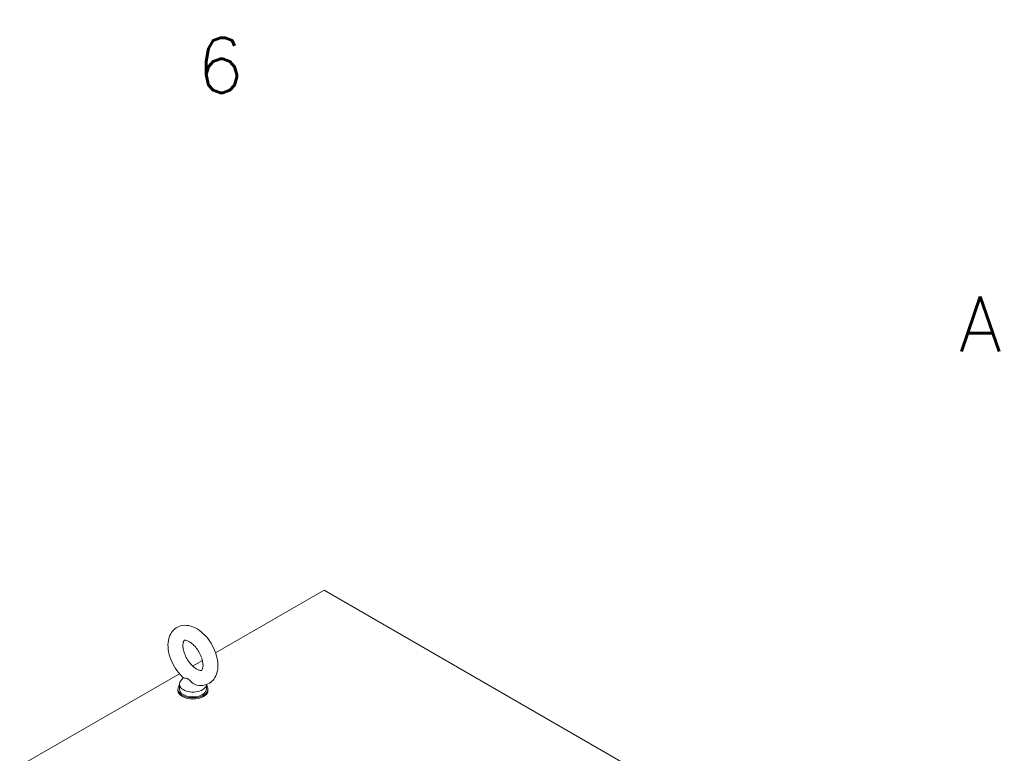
# Model space of a CAD drawing. Header units: inches. Extents: x 2 to 304, y 7 to 191.
# Tile 53 of 53: x 275 to 301, y 170 to 189. Entities that reach past the tile are written whole.
import ezdxf

# ---------------------------------------------------------------- set-up
doc = ezdxf.new("R2010")
doc.units = ezdxf.units.IN
doc.header["$LTSCALE"] = 18
doc.header["$MEASUREMENT"] = 0
doc.layers.get('0').update_dxf_attribs({"lineweight": 0})
doc.layers.add('Border (ANSI)', color=7, linetype='Continuous', lineweight=5)
doc.layers.add('Visible (ANSI)', color=7, linetype='Continuous', lineweight=5)
doc.styles.add('Note Text (ANSI)', font='RomanS.shx')

# ---------------------------------------------------------------- blocks, each defined once
blk = doc.blocks.new('Borders Default Border')
at = {"layer": 'Border (ANSI)', "char_height": 0.08, "attachment_point": 7, "style": 'Note Text (ANSI)'}
for s, insert in [('6', (15.5597, 10.4192)), ('A', (16.6688, 10.0431))]:
    blk.add_mtext(s, dxfattribs=dict(at, insert=insert))

msp = doc.modelspace()

# ---------------------------------------------------------------- linework, layer by layer
at = {"layer": 'Visible (ANSI)'}
for p, q in [((280.5672, 172.8863), (283.4124, 174.529)), ((283.4124, 174.529), (294.0761, 168.3723)), ((279.9651, 172.5387), (280.2199, 172.6858)), ((275.4355, 169.9236), (279.6178, 172.3382)), ((279.6211, 172.0615), (279.6211, 171.9329)), ((279.7195, 172.2338), (279.6508, 172.1434)), ((280.3267, 172.0547), (280.3267, 171.9329)), ((279.5801, 171.9008), (279.5801, 171.9329)), ((280.3676, 171.9008), (280.3676, 171.9329))]:
    msp.add_line(p, q, dxfattribs=at)
for centre, major_axis, start_param, end_param in [((279.9739, 171.9329), (0.3937, 0), 2.6814744, 6.7433035), ((279.9739, 172.0615), (0.3528, 0), 2.728149, 6.249374), ((279.9739, 171.9008), (0.3937, 0), 3.1415927, 6.2831853), ((279.9739, 171.9329), (0.3528, 0), 3.1415926, 6.2831853)]:
    msp.add_ellipse(centre, major_axis=major_axis, ratio=0.5773503, start_param=start_param, end_param=end_param, dxfattribs=at)
for points, knots in [([(280.0713, 172.0417), (280.1408, 172.0269), (280.2141, 172.0252), (280.3407, 172.0559), (280.3943, 172.081), (280.4839, 172.1494), (280.5203, 172.1914), (280.5805, 172.2907), (280.6017, 172.3491), (280.6293, 172.4836), (280.6314, 172.5609), (280.615, 172.7243), (280.5944, 172.8106), (280.5338, 172.979), (280.494, 173.0611), (280.399, 173.2143), (280.344, 173.2855), (280.222, 173.4118), (280.1549, 173.4668), (280.0115, 173.5527), (279.9351, 173.5841), (279.7863, 173.6096), (279.7145, 173.6081), (279.5914, 173.573), (279.5396, 173.546), (279.453, 173.4748), (279.418, 173.4314), (279.3605, 173.3291), (279.3409, 173.2689), (279.3169, 173.1311), (279.3168, 173.0523), (279.3376, 172.8873), (279.3602, 172.8009), (279.4244, 172.6333), (279.4658, 172.5521), (279.5635, 172.4009), (279.6197, 172.3309), (279.6959, 172.2554), (279.7106, 172.2415), (279.7257, 172.2282)], [0.3057307, 0.3057307, 0.3057307, 0.3057307, 0.6170372, 0.6170372, 0.8597967, 0.8597967, 1.0924846, 1.0924846, 1.3619288, 1.3619288, 1.6936624, 1.6936624, 2.0537723, 2.0537723, 2.4101839, 2.4101839, 2.7642474, 2.7642474, 3.122335, 3.122335, 3.4795998, 3.4795998, 3.7832162, 3.7832162, 4.0226311, 4.0226311, 4.2569395, 4.2569395, 4.531737, 4.531737, 4.8684161, 4.8684161, 5.228757, 5.228757, 5.5846921, 5.5846921, 5.9388864, 5.9388864, 6.0216226, 6.0216226, 6.0216226, 6.0216226]), ([(280.0715, 172.457), (280.0981, 172.4417), (280.1222, 172.4318), (280.161, 172.4211), (280.1754, 172.4202), (280.1963, 172.4216), (280.1989, 172.4234), (280.2057, 172.4284), (280.211, 172.4329), (280.2241, 172.4589), (280.231, 172.4794), (280.2378, 172.5321), (280.2385, 172.5624), (280.232, 172.6314), (280.2247, 172.6705), (280.2011, 172.7537), (280.1844, 172.7979), (280.1427, 172.8859), (280.1174, 172.9296), (280.0614, 173.0108), (280.0307, 173.0481), (279.9683, 173.1118), (279.9368, 173.1384), (279.8785, 173.1785), (279.8515, 173.1926), (279.8064, 173.21), (279.7882, 173.2136), (279.7611, 173.2155), (279.754, 173.2135), (279.7442, 173.2097), (279.7406, 173.209), (279.7247, 173.1794), (279.7174, 173.1592), (279.7101, 173.1068), (279.7092, 173.0769), (279.715, 173.0086), (279.722, 172.9698), (279.7448, 172.887), (279.7611, 172.8429), (279.8021, 172.7549), (279.827, 172.711), (279.8826, 172.6294), (279.9132, 172.5917), (279.9755, 172.5271), (280.0071, 172.5001), (280.0489, 172.4707), (280.0604, 172.4634), (280.0715, 172.457)], [0, 0, 0, 0, 0.2551645, 0.2551645, 0.5092581, 0.5092581, 0.8431278, 0.8431278, 1.1465557, 1.1465557, 1.4329652, 1.4329652, 1.6841854, 1.6841854, 1.94465, 1.94465, 2.2166849, 2.2166849, 2.4954073, 2.4954073, 2.7741335, 2.7741335, 3.0459349, 3.0459349, 3.3055332, 3.3055332, 3.5566885, 3.5566885, 3.8397805, 3.8397805, 4.2705114, 4.2705114, 4.564109, 4.564109, 4.8152663, 4.8152663, 5.0752168, 5.0752168, 5.3468471, 5.3468471, 5.6254206, 5.6254206, 5.9042854, 5.9042854, 6.1765021, 6.1765021, 6.2831853, 6.2831853, 6.2831853, 6.2831853]), ([(279.8358, 172.2081), (279.8296, 172.2117), (279.8236, 172.2143), (279.8045, 172.2205), (279.7921, 172.2215), (279.7615, 172.2226), (279.741, 172.2214), (279.7284, 172.2263), (279.7268, 172.2272), (279.7256, 172.2282)], [0.91423809, 0.91423809, 0.91423809, 0.91423809, 0.9520549, 0.9520549, 1.03110369, 1.03110369, 1.1787345, 1.1787345, 1.20559338, 1.20559338, 1.20559338, 1.20559338]), ([(280.0713, 172.0417), (280.063, 172.0434), (280.0548, 172.0457), (280.0229, 172.0565), (280, 172.0685), (279.9483, 172.1032), (279.9234, 172.1267), (279.8846, 172.1658), (279.8674, 172.1849), (279.8453, 172.2021), (279.8405, 172.2054), (279.8358, 172.2081)], [0.56406313, 0.56406313, 0.56406313, 0.56406313, 0.59143372, 0.59143372, 0.67079373, 0.67079373, 0.78259067, 0.78259067, 0.8847232, 0.8847232, 0.91423809, 0.91423809, 0.91423809, 0.91423809])]:
    msp.add_open_spline(points, degree=3, knots=knots, dxfattribs=at)

# ---------------------------------------------------------------- block references
at = {"xscale": 18, "yscale": 18, "zscale": 18}
msp.add_blockref('Borders Default Border', (0, 0), dxfattribs=at)

doc.saveas('drawing.dxf')
